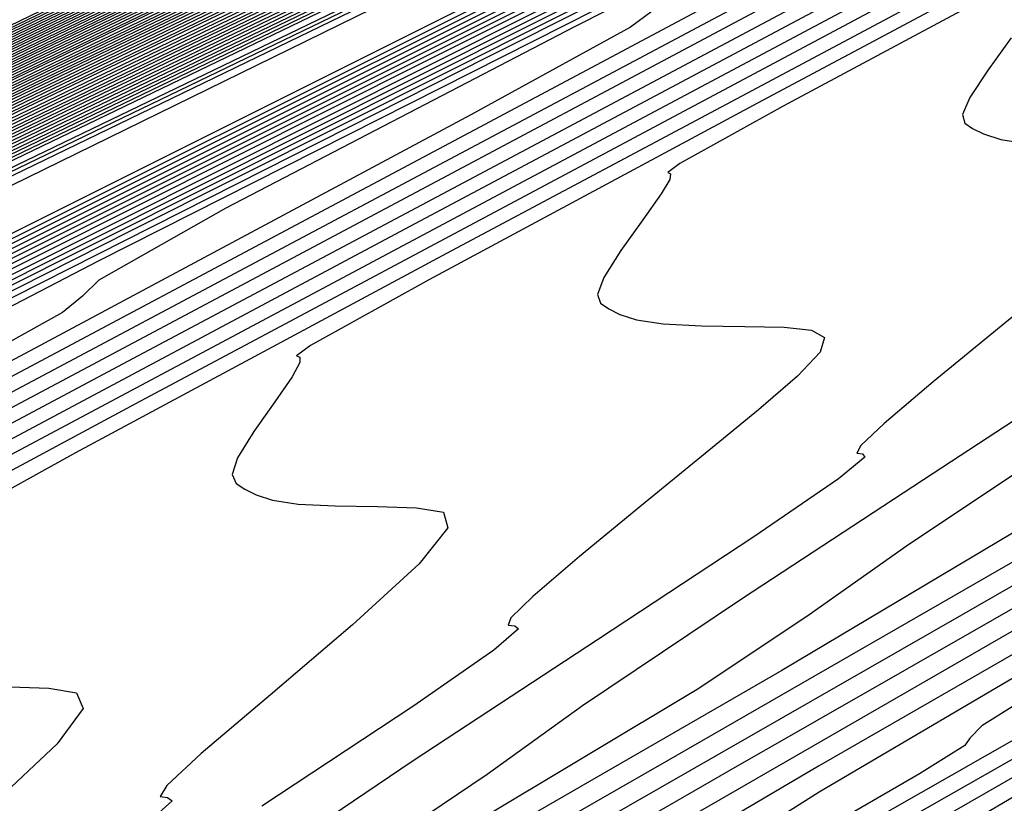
# Model space of a CAD drawing. Extents: x 3249832 to 3255657, y 13789405 to 13793316.
# Tile 133 of 256: x 3255343 to 3255349.66, y 13790163.07 to 13790168.38. Entities that reach past the tile are written whole.
import ezdxf

# ---------------------------------------------------------------- set-up
doc = ezdxf.new("R2010")
doc.units = 0
doc.header["$LTSCALE"] = 100
doc.header["$MEASUREMENT"] = 0
for name, color, linetype in [('GRATIO_CON', 10, 'CONTINUOUS'), ('GRATIO_ICON', 7, 'CONTINUOUS'), ('TARGETS_EAST', 7, 'CONTINUOUS')]:
    doc.layers.add(name, color=color, linetype=linetype)

# ---------------------------------------------------------------- blocks, each defined once
blk = doc.blocks.new('Gratio_032316_contours')
at = {"layer": 'GRATIO_CON', "color": 5, "linetype": 'Continuous', "flags": 128}
for points in [[(3255363.3626, 13790177.2744), (3255362.8508, 13790177.0238), (3255359.2644, 13790175.2916), (3255349.5288, 13790170.5964), (3255332.0737, 13790162.1815), (3255311.3462, 13790152.1899), (3255293.2974, 13790143.4894)], [(3255363.3534, 13790177.2943), (3255362.865, 13790177.0543), (3255359.4421, 13790175.4004), (3255350.1499, 13790170.9185), (3255333.493, 13790162.8881), (3255313.7321, 13790153.3624), (3255296.5669, 13790145.0881)], [(3255363.3442, 13790177.3141), (3255362.8793, 13790177.0848), (3255359.6198, 13790175.5091), (3255350.771, 13790171.2405), (3255334.8977, 13790163.5876), (3255316.0013, 13790154.4785), (3255299.4426, 13790146.4963)], [(3255363.3351, 13790177.334), (3255362.8936, 13790177.1153), (3255359.7975, 13790175.6178), (3255351.3922, 13790171.5625), (3255336.3024, 13790164.2871), (3255318.2705, 13790155.5945), (3255302.3184, 13790147.9045)], [(3255363.3168, 13790177.3737), (3255362.9221, 13790177.1764), (3255360.1529, 13790175.8353), (3255352.6344, 13790172.2066), (3255339.1118, 13790165.686), (3255322.809, 13790157.8266), (3255308.0699, 13790150.7209), (3255298.2, 13790145.9612)], [(3255363.3076, 13790177.3935), (3255362.9364, 13790177.2069), (3255360.3306, 13790175.944), (3255353.2555, 13790172.5287), (3255340.5164, 13790166.3855), (3255325.0782, 13790158.9427), (3255310.9456, 13790152.1291), (3255301.1769, 13790147.4178)], [(3255363.2985, 13790177.4128), (3255362.9507, 13790177.237), (3255360.5083, 13790176.0525), (3255353.8766, 13790172.8506), (3255341.9211, 13790167.085), (3255327.3475, 13790160.0587), (3255313.8214, 13790153.5373), (3255304.1539, 13790148.8744)], [(3255363.2899, 13790177.4293), (3255362.9654, 13790177.2653), (3255360.6862, 13790176.16), (3255354.4979, 13790173.1721), (3255343.3258, 13790167.7843), (3255329.6167, 13790161.1747), (3255316.6971, 13790154.9455), (3255307.1308, 13790150.331), (3255300.4292, 13790147.096)], [(3255363.2728, 13790177.4624), (3255362.9947, 13790177.3218), (3255361.0421, 13790176.3749), (3255355.7403, 13790173.8151), (3255346.1353, 13790169.1829), (3255334.1552, 13790163.4068), (3255322.4486, 13790157.7619), (3255313.0847, 13790153.2443), (3255305.8138, 13790149.7339), (3255299.8068, 13790146.8314)], [(3255363.2642, 13790177.4789), (3255363.0094, 13790177.3501), (3255361.22, 13790176.4823), (3255356.3615, 13790174.1365), (3255347.54, 13790169.8823), (3255336.4244, 13790164.5228), (3255325.3244, 13790159.17), (3255316.0789, 13790154.7093), (3255308.6447, 13790151.1198), (3255302.5075, 13790148.1544)], [(3255363.2556, 13790177.4954), (3255363.024, 13790177.3784), (3255361.3979, 13790176.5898), (3255356.9827, 13790174.458), (3255348.9447, 13790170.5816), (3255338.6936, 13790165.6388), (3255328.2001, 13790160.5782), (3255319.0572, 13790156.1665), (3255311.3477, 13790152.4439), (3255304.7769, 13790149.269)], [(3255363.247, 13790177.5119), (3255363.0387, 13790177.4067), (3255361.5758, 13790176.6972), (3255357.6039, 13790174.7795), (3255350.3494, 13790171.2809), (3255340.9629, 13790166.7549), (3255331.0759, 13790161.9864), (3255322.0355, 13790157.6238), (3255314.0508, 13790153.7681), (3255307.0464, 13790150.3836), (3255300.985, 13790147.4531)], [(3255363.2298, 13790177.545), (3255363.068, 13790177.4632), (3255361.9317, 13790176.9121), (3255358.8464, 13790175.4225), (3255353.1588, 13790172.6795), (3255345.5013, 13790168.9869), (3255336.8274, 13790164.8028), (3255327.9921, 13790160.5384), (3255319.457, 13790156.4164), (3255311.5852, 13790152.6127), (3255304.7086, 13790149.288)], [(3255363.2212, 13790177.5615), (3255363.0827, 13790177.4915), (3255362.1096, 13790177.0196), (3255359.4676, 13790175.744), (3255354.5636, 13790173.3789), (3255347.7706, 13790170.103), (3255339.7031, 13790166.211), (3255330.9703, 13790161.9956), (3255322.16, 13790157.7405), (3255313.8547, 13790153.7272), (3255306.5704, 13790150.2055), (3255300.5587, 13790147.2978)], [(3255363.2126, 13790177.578), (3255363.0973, 13790177.5198), (3255362.2875, 13790177.127), (3255360.0888, 13790176.0654), (3255355.9683, 13790174.0782), (3255350.0398, 13790171.219), (3255342.5789, 13790167.6192), (3255333.9486, 13790163.4529), (3255324.8631, 13790159.0647), (3255316.1241, 13790154.8418), (3255308.4322, 13790151.123), (3255302.0841, 13790148.0526)], [(3255363.204, 13790177.5946), (3255363.112, 13790177.548), (3255362.4654, 13790177.2345), (3255360.71, 13790176.3869), (3255357.373, 13790174.7775), (3255352.309, 13790172.335), (3255345.4546, 13790169.0274), (3255336.9269, 13790164.9102), (3255327.5662, 13790160.3888), (3255318.3935, 13790155.9564), (3255310.294, 13790152.0405), (3255303.6095, 13790148.8074)], [(3255363.1868, 13790177.6276), (3255363.1413, 13790177.6046), (3255362.8213, 13790177.4494), (3255361.9524, 13790177.0299), (3255360.1824, 13790176.1761), (3255356.8475, 13790174.5671), (3255351.2061, 13790171.8438), (3255342.8835, 13790167.8247), (3255332.9724, 13790163.0371), (3255322.9324, 13790158.1855), (3255314.0176, 13790153.8755), (3255306.6603, 13790150.3169), (3255301.0871, 13790147.6207)], [(3255363.1782, 13790177.6441), (3255363.1559, 13790177.6329), (3255362.9992, 13790177.5568), (3255362.5736, 13790177.3514), (3255361.5871, 13790176.8755), (3255359.1167, 13790175.6831), (3255354.0819, 13790173.252), (3255345.8618, 13790169.282), (3255335.6754, 13790164.3612), (3255325.2018, 13790159.3001), (3255315.8794, 13790154.793), (3255308.1857, 13790151.0717), (3255302.3577, 13790148.2522)], [(3255363.1697, 13790177.6606), (3255350.6237, 13790171.6008), (3255338.5563, 13790165.7713), (3255327.446, 13790160.4025), (3255317.7338, 13790155.7069), (3255309.7102, 13790151.826), (3255303.6283, 13790148.8837)], [(3255363.1622, 13790177.6756), (3255351.3249, 13790171.958), (3255339.8464, 13790166.4129), (3255329.0857, 13790161.2128), (3255319.4089, 13790156.5342), (3255311.2122, 13790152.5695), (3255304.8988, 13790149.5152)], [(3255363.1472, 13790177.7055), (3255352.7271, 13790172.6724), (3255342.4265, 13790167.6962), (3255332.3649, 13790162.8336), (3255322.7593, 13790158.1889), (3255314.2163, 13790154.0566), (3255307.4399, 13790150.7782), (3255302.9144, 13790148.5902)], [(3255363.1398, 13790177.7205), (3255353.4282, 13790173.0296), (3255343.7165, 13790168.3378), (3255334.0045, 13790163.6439), (3255324.4345, 13790159.0163), (3255315.7184, 13790154.8001), (3255308.7105, 13790151.4097), (3255304.0166, 13790149.1402)], [(3255363.1323, 13790177.7354), (3255354.1293, 13790173.3869), (3255345.0066, 13790168.9794), (3255335.6442, 13790164.4543), (3255326.1097, 13790159.8437), (3255317.2205, 13790155.5436), (3255309.9811, 13790152.0412), (3255305.1188, 13790149.6902)], [(3255363.1248, 13790177.7504), (3255354.8304, 13790173.7441), (3255346.2966, 13790169.6211), (3255337.2838, 13790165.2647), (3255327.7849, 13790160.671), (3255318.7225, 13790156.2871), (3255311.2516, 13790152.6727), (3255306.221, 13790150.2403), (3255303.2552, 13790148.8134)], [(3255363.1098, 13790177.7803), (3255356.2327, 13790174.4585), (3255348.8767, 13790170.9043), (3255340.5631, 13790166.8854), (3255331.1353, 13790162.3257), (3255321.7267, 13790157.7741), (3255313.7927, 13790153.9356), (3255308.4254, 13790151.3403), (3255305.2619, 13790149.8176)], [(3255363.1023, 13790177.7953), (3255356.9338, 13790174.8157), (3255350.1668, 13790171.546), (3255342.2027, 13790167.6958), (3255332.8105, 13790163.1531), (3255323.2287, 13790158.5176), (3255315.0633, 13790154.5671), (3255309.5276, 13790151.8904), (3255306.2652, 13790150.3197), (3255304.5271, 13790149.4986)], [(3255363.0949, 13790177.8103), (3255357.6349, 13790175.1729), (3255351.4568, 13790172.1876), (3255343.8423, 13790168.5062), (3255334.4857, 13790163.9805), (3255324.7308, 13790159.2611), (3255316.3339, 13790155.1986), (3255310.6298, 13790152.4404), (3255307.2685, 13790150.8219), (3255305.4785, 13790149.9753)], [(3255363.0874, 13790177.8253), (3255358.336, 13790175.5302), (3255352.7468, 13790172.8292), (3255345.4819, 13790169.3166), (3255336.1609, 13790164.8078), (3255326.2329, 13790160.0046), (3255317.6044, 13790155.8301), (3255311.732, 13790152.9904), (3255308.2718, 13790151.324), (3255306.43, 13790150.4521), (3255305.4986, 13790150.0381)], [(3255363.0724, 13790177.8552), (3255359.7383, 13790176.2446), (3255355.3269, 13790174.1125), (3255348.7612, 13790170.9373), (3255339.5113, 13790166.4625), (3255329.237, 13790161.4917), (3255320.1455, 13790157.0931), (3255313.9364, 13790154.0905), (3255310.2785, 13790152.3282), (3255308.3329, 13790151.4056), (3255307.3516, 13790150.9663), (3255306.9504, 13790150.8311), (3255306.8357, 13790150.8648), (3255306.709, 13790150.9242), (3255306.2521, 13790150.8346), (3255305.1418, 13790150.4136)], [(3255363.0649, 13790177.8702), (3255360.4394, 13790176.6018), (3255356.617, 13790174.7541), (3255350.4008, 13790171.7477), (3255341.1865, 13790167.2899), (3255330.7391, 13790162.2352), (3255321.4161, 13790157.7246), (3255315.0386, 13790154.6406), (3255311.2818, 13790152.8303), (3255309.2843, 13790151.8823), (3255308.2782, 13790151.4305), (3255307.8684, 13790151.2902), (3255307.7534, 13790151.3222), (3255307.6263, 13790151.3795), (3255307.1599, 13790151.2834), (3255306.0215, 13790150.8474), (3255304.0328, 13790149.9659)], [(3255363.0574, 13790177.8851), (3255361.1405, 13790176.959), (3255357.907, 13790175.3957), (3255352.0405, 13790172.558), (3255342.8617, 13790168.1173), (3255332.2411, 13790162.9787), (3255322.6867, 13790158.3561), (3255316.1408, 13790155.1906), (3255312.2851, 13790153.3324), (3255310.2358, 13790152.359), (3255309.2047, 13790151.8946), (3255308.7864, 13790151.7492), (3255308.6711, 13790151.7796), (3255308.5437, 13790151.8348), (3255308.0677, 13790151.7321), (3255306.9011, 13790151.2812), (3255304.8608, 13790150.3744)], [(3255363.05, 13790177.9001), (3255361.8416, 13790177.3162), (3255359.1971, 13790176.0374), (3255353.6801, 13790173.3684), (3255344.5369, 13790168.9446), (3255333.7432, 13790163.7222), (3255323.9572, 13790158.9876), (3255317.243, 13790155.7406), (3255313.2884, 13790153.8345), (3255311.1872, 13790152.8358), (3255310.1312, 13790152.3587), (3255309.7044, 13790152.2082), (3255309.5888, 13790152.237), (3255309.461, 13790152.2901), (3255308.9754, 13790152.1808), (3255307.7808, 13790151.715), (3255305.6888, 13790150.7829), (3255303.1621, 13790149.6128)], [(3255363.0357, 13790177.9293), (3255349.1365, 13790171.2039), (3255336.4664, 13790165.0734), (3255326.2544, 13790160.1326), (3255319.3751, 13790156.8057), (3255315.2861, 13790154.8344), (3255313.0901, 13790153.7893), (3255311.9842, 13790153.2869), (3255311.5403, 13790153.1263), (3255311.4242, 13790153.1519), (3255311.2957, 13790153.2007), (3255310.791, 13790153.0783), (3255309.5402, 13790152.5826), (3255307.3448, 13790151.5999), (3255304.6912, 13790150.3694)], [(3255363.0293, 13790177.9433), (3255349.5014, 13790171.3974), (3255337.1523, 13790165.4221), (3255327.1608, 13790160.5879), (3255320.3695, 13790157.3036), (3255316.2759, 13790155.33), (3255314.0416, 13790154.266), (3255312.9108, 13790153.751), (3255312.4583, 13790153.5853), (3255312.3419, 13790153.6093), (3255312.2131, 13790153.656), (3255311.6988, 13790153.527), (3255310.4199, 13790153.0164), (3255308.1727, 13790152.0084), (3255305.4558, 13790150.7477)], [(3255363.0228, 13790177.9572), (3255349.8663, 13790171.5909), (3255337.8383, 13790165.7708), (3255328.0673, 13790161.0433), (3255321.3638, 13790157.8014), (3255317.2657, 13790155.8255), (3255314.9931, 13790154.7428), (3255313.8373, 13790154.2151), (3255313.3763, 13790154.0443), (3255313.2596, 13790154.0668), (3255313.1304, 13790154.1113), (3255312.6066, 13790153.9757), (3255311.2996, 13790153.4502), (3255309.0007, 13790152.4169), (3255306.2204, 13790151.126), (3255303.6487, 13790149.9195)], [(3255363.0164, 13790177.9712), (3255362.7761, 13790177.8544), (3255361.0953, 13790177.0408), (3255356.5335, 13790174.8332), (3255348.3101, 13790170.854), (3255338.2839, 13790166.0028), (3255328.9737, 13790161.4984), (3255322.3581, 13790158.2992), (3255318.2556, 13790156.3211), (3255315.9445, 13790155.2195), (3255314.7638, 13790154.6793), (3255314.2943, 13790154.5033), (3255314.1773, 13790154.5242), (3255314.0478, 13790154.5666), (3255313.5144, 13790154.4244), (3255312.1793, 13790153.884), (3255309.8287, 13790152.8254), (3255306.9849, 13790151.5042), (3255304.3543, 13790150.27)], [(3255363.0035, 13790177.999), (3255362.7772, 13790177.8888), (3255361.1947, 13790177.1225), (3255356.9001, 13790175.044), (3255349.1521, 13790171.2948), (3255339.6697, 13790166.7067), (3255330.7865, 13790162.409), (3255324.3467, 13790159.2949), (3255320.2352, 13790157.3123), (3255317.8474, 13790156.173), (3255316.6168, 13790155.6075), (3255316.1303, 13790155.4214), (3255316.0128, 13790155.439), (3255315.8825, 13790155.4772), (3255315.33, 13790155.3219), (3255313.9387, 13790154.7516), (3255311.4847, 13790153.6424), (3255308.5141, 13790152.2608), (3255305.7656, 13790150.9711), (3255303.816, 13790150.0634)], [(3255362.9971, 13790178.013), (3255362.7777, 13790177.906), (3255361.2444, 13790177.1634), (3255357.0834, 13790175.1495), (3255349.5732, 13790171.5153), (3255340.3626, 13790167.0587), (3255331.693, 13790162.8643), (3255325.341, 13790159.7927), (3255321.2251, 13790157.8079), (3255318.7989, 13790156.6497), (3255317.5434, 13790156.0716), (3255317.0482, 13790155.8804), (3255316.9305, 13790155.8965), (3255316.7999, 13790155.9325), (3255316.2378, 13790155.7706), (3255314.8184, 13790155.1854), (3255312.3127, 13790154.0509), (3255309.2787, 13790152.6391), (3255306.4712, 13790151.3216), (3255304.4798, 13790150.3944)], [(3255362.9906, 13790178.0269), (3255362.7782, 13790177.9232), (3255361.2941, 13790177.2043), (3255357.2667, 13790175.2549), (3255349.9942, 13790171.7357), (3255341.0555, 13790167.4106), (3255332.5994, 13790163.3196), (3255326.3353, 13790160.2905), (3255322.2149, 13790158.3035), (3255319.7503, 13790157.1265), (3255318.4699, 13790156.5357), (3255317.9662, 13790156.3394), (3255317.8482, 13790156.3539), (3255317.7172, 13790156.3878), (3255317.1455, 13790156.2193), (3255315.698, 13790155.6192), (3255313.1406, 13790154.4594), (3255310.0433, 13790153.0174), (3255307.1769, 13790151.6721), (3255305.1437, 13790150.7253)], [(3255362.9842, 13790178.0409), (3255362.7788, 13790177.9404), (3255361.3439, 13790177.2452), (3255357.45, 13790175.3604), (3255350.4152, 13790171.9561), (3255341.7484, 13790167.7626), (3255333.5058, 13790163.7749), (3255327.3296, 13790160.7884), (3255323.2047, 13790158.799), (3255320.7018, 13790157.6032), (3255319.3964, 13790156.9998), (3255318.8842, 13790156.7984), (3255318.7659, 13790156.8113), (3255318.6346, 13790156.8431), (3255318.0533, 13790156.668), (3255316.5777, 13790156.053), (3255313.9686, 13790154.8679), (3255310.8078, 13790153.3957), (3255307.8825, 13790152.0227), (3255305.8076, 13790151.0562), (3255304.5095, 13790150.4882)]]:
    blk.add_lwpolyline(points, dxfattribs=at)
at = {"layer": 'GRATIO_CON', "color": 1, "linetype": 'Continuous', "flags": 128}
for points in [[(3255363.3809, 13790177.2347), (3255362.8417, 13790176.9722), (3255359.0647, 13790175.1492), (3255348.812, 13790170.2056), (3255330.451, 13790161.3481), (3255308.7688, 13790150.8518), (3255290.1579, 13790141.759), (3255279.4333, 13790136.3706), (3255275.1019, 13790134.0226), (3255274.0936, 13790133.3098), (3255273.835, 13790133.05), (3255273.7395, 13790132.9539), (3255273.7177, 13790132.9553), (3255273.6967, 13790132.9953), (3255273.6714, 13790133.0437), (3255273.6534, 13790133.0777), (3255273.6351, 13790133.0727), (3255273.5327, 13790132.9977), (3255273.2428, 13790132.8201), (3255272.6983, 13790132.5174), (3255271.9753, 13790132.1075), (3255271.1855, 13790131.6184)], [(3255363.39, 13790177.2149), (3255362.9771, 13790177.0138), (3255360.0847, 13790175.6178), (3255352.2331, 13790171.832), (3255338.1695, 13790165.0464), (3255321.5473, 13790156.9914), (3255307.2465, 13790149.9823), (3255298.9474, 13790145.7734)], [(3255363.3992, 13790177.1951), (3255363.1126, 13790177.0555), (3255361.1046, 13790176.0864), (3255355.6542, 13790173.4583), (3255345.8914, 13790168.7478), (3255334.3524, 13790163.1561), (3255324.425, 13790158.2905), (3255318.6638, 13790155.3687), (3255316.2922, 13790154.0503), (3255315.7007, 13790153.6055), (3255315.3284, 13790153.314), (3255313.8097, 13790152.4936), (3255309.8273, 13790150.4717), (3255302.7047, 13790146.8918)], [(3255363.4084, 13790177.1752), (3255363.248, 13790177.0971), (3255362.1246, 13790176.5549), (3255359.0752, 13790175.0846), (3255353.6132, 13790172.4492), (3255347.1575, 13790169.3208), (3255341.6034, 13790166.5986), (3255338.3802, 13790164.964), (3255337.0533, 13790164.2264), (3255336.7224, 13790163.9775), (3255336.3153, 13790163.7151), (3255334.0738, 13790162.5607), (3255328.0678, 13790159.542), (3255317.3231, 13790154.1595), (3255304.6868, 13790147.8052)], [(3255363.4285, 13790177.1337), (3255362.9949, 13790176.9158), (3255359.9572, 13790175.3969), (3255351.7115, 13790171.2763), (3255336.9569, 13790163.8992), (3255319.6051, 13790155.1958), (3255304.871, 13790147.7424)], [(3255363.4401, 13790177.1113), (3255363.0308, 13790176.9038), (3255360.16, 13790175.4668), (3255352.3665, 13790171.571), (3255338.4206, 13790164.5976), (3255322.0196, 13790156.3708), (3255308.0928, 13790149.3258), (3255300.336, 13790145.2939)], [(3255363.4518, 13790177.0889), (3255363.0667, 13790176.8918), (3255360.3629, 13790175.5367), (3255353.0215, 13790171.8657), (3255339.8842, 13790165.2959), (3255324.4341, 13790157.5459), (3255311.3147, 13790150.9093), (3255304.0075, 13790147.1111)], [(3255363.4634, 13790177.0665), (3255363.1026, 13790176.8798), (3255360.5657, 13790175.6066), (3255353.6765, 13790172.1604), (3255341.3479, 13790165.9943), (3255326.8486, 13790158.7209), (3255314.5366, 13790152.4927), (3255307.679, 13790148.9283), (3255305.1815, 13790147.5119)], [(3255363.4867, 13790177.0218), (3255363.1745, 13790176.8559), (3255360.9714, 13790175.7464), (3255354.9865, 13790172.7497), (3255344.2752, 13790167.391), (3255331.6776, 13790161.071), (3255320.9803, 13790155.6595), (3255315.0221, 13790152.5626), (3255312.8522, 13790151.332), (3255312.572, 13790151.0561), (3255312.5182, 13790150.93), (3255311.9674, 13790150.5768), (3255310.431, 13790149.7263), (3255307.6665, 13790148.2386), (3255304.4156, 13790146.4956)], [(3255363.4983, 13790176.9994), (3255363.2104, 13790176.8439), (3255361.1742, 13790175.8163), (3255355.6415, 13790173.0444), (3255345.7388, 13790168.0893), (3255334.0921, 13790162.2461), (3255324.2022, 13790157.243), (3255318.6937, 13790154.3798), (3255316.6875, 13790153.2421), (3255316.4285, 13790152.987), (3255316.3644, 13790152.8628), (3255315.7546, 13790152.4828), (3255314.0612, 13790151.5513), (3255311.017, 13790149.9164), (3255307.437, 13790147.9993), (3255304.4071, 13790146.3648)], [(3255363.51, 13790176.977), (3255363.2463, 13790176.832), (3255361.377, 13790175.8862), (3255356.2965, 13790173.3391), (3255347.2025, 13790168.7877), (3255336.5067, 13790163.4212), (3255327.424, 13790158.8264), (3255322.3652, 13790156.1969), (3255320.5228, 13790155.1521), (3255320.2849, 13790154.9178), (3255320.2105, 13790154.7955), (3255319.5417, 13790154.3887), (3255317.6913, 13790153.3764), (3255314.3674, 13790151.5941), (3255310.4585, 13790149.5029), (3255307.1485, 13790147.7206), (3255305.3254, 13790146.7109)], [(3255363.5216, 13790176.9546), (3255363.2822, 13790176.82), (3255361.5799, 13790175.9561), (3255356.9515, 13790173.6337), (3255348.6661, 13790169.4861), (3255338.9212, 13790164.5962), (3255330.6459, 13790160.4098), (3255326.0367, 13790158.0141), (3255324.3581, 13790157.0621), (3255324.1414, 13790156.8487), (3255324.0567, 13790156.7283), (3255323.3289, 13790156.2947), (3255321.3215, 13790155.2015), (3255317.7178, 13790153.2718), (3255313.48, 13790151.0066)], [(3255363.5449, 13790176.9098), (3255363.3541, 13790176.7961), (3255361.9855, 13790176.0959), (3255358.2615, 13790174.2231), (3255351.5934, 13790170.8828), (3255343.7502, 13790166.9463), (3255337.0896, 13790163.5767), (3255333.3798, 13790161.6484), (3255332.0287, 13790160.8822), (3255331.8543, 13790160.7104), (3255331.749, 13790160.5937), (3255330.9032, 13790160.1066), (3255328.5819, 13790158.8516), (3255324.4187, 13790156.6272), (3255319.523, 13790154.014), (3255315.3727, 13790151.7881), (3255313.0768, 13790150.5322)], [(3255363.5586, 13790176.8814), (3255363.3914, 13790176.78), (3255362.1891, 13790176.1635), (3255358.9168, 13790174.5168), (3255353.0572, 13790171.5808), (3255346.1647, 13790168.1213), (3255340.3115, 13790165.1601), (3255337.0513, 13790163.4656), (3255335.864, 13790162.7922), (3255335.7107, 13790162.6413), (3255335.5951, 13790162.5265), (3255334.6904, 13790162.0125), (3255332.212, 13790160.6767), (3255327.7692, 13790158.3049), (3255322.5444, 13790155.5176), (3255318.1141, 13790153.1439), (3255315.6605, 13790151.8059), (3255314.7912, 13790151.2988)], [(3255363.574, 13790176.8481), (3255363.4298, 13790176.7607), (3255362.3934, 13790176.2292), (3255359.5724, 13790174.8096), (3255354.521, 13790172.2786), (3255348.5792, 13790169.2963), (3255343.5334, 13790166.7436), (3255340.7229, 13790165.2827), (3255339.6993, 13790164.7023), (3255339.5672, 13790164.5721), (3255339.4413, 13790164.4592), (3255338.4775, 13790163.9185), (3255335.8422, 13790162.5017), (3255331.1196, 13790159.9826), (3255325.5659, 13790157.0213)], [(3255363.5893, 13790176.8148), (3255363.4683, 13790176.7414), (3255362.5977, 13790176.2949), (3255360.228, 13790175.1025), (3255355.9849, 13790172.9765), (3255350.9937, 13790170.4713), (3255346.7552, 13790168.327), (3255344.3944, 13790167.0999), (3255343.5346, 13790166.6123), (3255343.4236, 13790166.503), (3255343.2874, 13790166.392), (3255342.2647, 13790165.8244), (3255339.4724, 13790164.3268), (3255334.47, 13790161.6603), (3255328.5874, 13790158.525), (3255323.5969, 13790155.8555)], [(3255363.6201, 13790176.7482), (3255363.5451, 13790176.7028), (3255363.0062, 13790176.4264), (3255361.5393, 13790175.6882), (3255358.9125, 13790174.3721), (3255355.8228, 13790172.8213), (3255353.1989, 13790171.4939), (3255351.7375, 13790170.7342), (3255351.2052, 13790170.4324), (3255351.1365, 13790170.3647), (3255350.9797, 13790170.2574), (3255349.839, 13790169.6363), (3255346.7328, 13790167.9769), (3255341.1709, 13790165.0158), (3255334.6304, 13790161.5324), (3255329.0797, 13790158.5672), (3255325.9956, 13790156.9009)], [(3255363.6354, 13790176.7149), (3255363.5835, 13790176.6834), (3255363.2104, 13790176.4921), (3255362.1949, 13790175.9811), (3255360.3764, 13790175.0699), (3255358.2373, 13790173.9963), (3255356.4208, 13790173.0773), (3255355.409, 13790172.5514), (3255355.0406, 13790172.3424), (3255354.993, 13790172.2956), (3255354.8258, 13790172.1902), (3255353.6262, 13790171.5423), (3255350.3629, 13790169.802), (3255344.5213, 13790166.6935), (3255337.6518, 13790163.036), (3255331.8211, 13790159.923), (3255328.5794, 13790158.1747), (3255327.4109, 13790157.52)], [(3255363.6508, 13790176.6816), (3255363.622, 13790176.6641), (3255363.4147, 13790176.5578), (3255362.8505, 13790176.2739), (3255361.8402, 13790175.7677), (3255360.6518, 13790175.1713), (3255359.6427, 13790174.6607), (3255359.0806, 13790174.3685), (3255358.8759, 13790174.2525), (3255358.8494, 13790174.2264), (3255358.672, 13790174.1229), (3255357.4133, 13790173.4482), (3255353.9931, 13790171.6271), (3255347.8718, 13790168.3712), (3255340.6733, 13790164.5397)], [(3255363.6662, 13790176.6483), (3255363.6604, 13790176.6448), (3255363.6189, 13790176.6236), (3255363.5061, 13790176.5668), (3255363.304, 13790176.4655), (3255363.0664, 13790176.3461), (3255362.8647, 13790176.2438), (3255362.5642, 13790176.0848), (3255361.2055, 13790175.3606), (3255357.6229, 13790173.4537), (3255351.2221, 13790170.0494), (3255343.6948, 13790166.0435), (3255337.3039, 13790162.6346)], [(3255363.71, 13790176.5631), (3255363.5564, 13790176.4548), (3255362.4204, 13790175.8274), (3255359.3197, 13790174.1617), (3255353.7633, 13790171.1982), (3255347.2263, 13790167.7165), (3255341.6752, 13790164.7555)], [(3255363.7328, 13790176.5192), (3255363.6002, 13790176.4068), (3255362.5765, 13790175.8255), (3255359.7705, 13790174.3064), (3255354.7367, 13790171.6153), (3255348.8127, 13790168.4577), (3255343.7815, 13790165.7737), (3255340.9808, 13790164.2684)], [(3255363.7557, 13790176.4752), (3255363.6441, 13790176.3588), (3255362.7326, 13790175.8237), (3255360.2212, 13790174.4511), (3255355.7101, 13790172.0325), (3255350.399, 13790169.1989), (3255345.8877, 13790166.7919), (3255343.3763, 13790165.4421), (3255342.4664, 13790164.9385)], [(3255342.9333, 13790163.858), (3255343.1946, 13790163.8485), (3255343.3833, 13790163.8164), (3255343.4275, 13790163.7103), (3255343.2513, 13790163.471), (3255342.8234, 13790163.0712)], [(3255351.9854, 13790169.9402), (3255347.994, 13790167.8101), (3255345.7719, 13790166.6158), (3255344.9668, 13790166.1703), (3255344.8724, 13790166.1005), (3255344.8955, 13790166.0907), (3255344.895, 13790166.0533), (3255344.8428, 13790165.958), (3255344.7248, 13790165.7887), (3255344.5829, 13790165.587), (3255344.4732, 13790165.409), (3255344.4377, 13790165.2965), (3255344.4634, 13790165.2352), (3255344.5231, 13790165.1966), (3255344.5991, 13790165.1583), (3255344.7101, 13790165.1221), (3255344.8841, 13790165.0955), (3255345.1348, 13790165.0833), (3255345.4202, 13790165.0784), (3255345.6839, 13790165.0705), (3255345.8667, 13790165.0408), (3255345.8975, 13790164.9351), (3255345.7023, 13790164.6906), (3255345.2517, 13790164.2784), (3255344.6952, 13790163.804), (3255344.2274, 13790163.4068), (3255343.9945, 13790163.1905), (3255343.9496, 13790163.1159), (3255343.9979, 13790163.1083), (3255344.0295, 13790163.0867), (3255343.8753, 13790162.9468)], [(3255349.7111, 13790168.2516), (3255349.5554, 13790168.0368), (3255349.4313, 13790167.8492), (3255349.3819, 13790167.7344), (3255349.3959, 13790167.6753), (3255349.4484, 13790167.6396), (3255349.5234, 13790167.6018), (3255349.6399, 13790167.5641), (3255349.8258, 13790167.5358)], [(3255350.0631, 13790166.6436), (3255349.6178, 13790166.2807), (3255349.1825, 13790165.9224), (3255348.8517, 13790165.6419), (3255348.6929, 13790165.4917), (3255348.6663, 13790165.4403), (3255348.705, 13790165.4353), (3255348.721, 13790165.413), (3255348.5408, 13790165.2654), (3255347.9694, 13790164.8732), (3255346.9104, 13790164.1771), (3255345.661, 13790163.3564), (3255344.617, 13790162.6502)], [(3255350.2785, 13790166.021), (3255349.1826, 13790165.3032), (3255347.8907, 13790164.4572), (3255346.809, 13790163.7303), (3255346.1623, 13790163.265), (3255345.4509, 13790162.783)], [(3255350.1204, 13790165.558), (3255349.001, 13790164.8104), (3255348.327, 13790164.3338), (3255347.585, 13790163.8406), (3255346.0759, 13790162.9346)], [(3255349.7192, 13790164.8982), (3255348.1581, 13790163.9683), (3255345.3775, 13790162.3642)], [(3255362.9537, 13790173.302), (3255362.6212, 13790173.0306), (3255362.1844, 13790172.6754), (3255361.666, 13790172.2534), (3255361.1542, 13790171.8357), (3255360.7539, 13790171.5066), (3255360.5402, 13790171.3267), (3255360.4706, 13790171.2616), (3255360.4729, 13790171.253), (3255360.4497, 13790171.2288), (3255360.2044, 13790171.062), (3255359.5151, 13790170.6119), (3255358.2715, 13790169.8078), (3255356.8096, 13790168.8603), (3255355.577, 13790168.0506), (3255354.8209, 13790167.5401), (3255353.9874, 13790167.0134), (3255352.3224, 13790166.0357), (3255349.3735, 13790164.3425), (3255345.8965, 13790162.3507)], [(3255364.911, 13790174.1279), (3255364.2221, 13790173.5671), (3255363.612, 13790173.0699), (3255363.1595, 13790172.7), (3255362.9172, 13790172.4998), (3255362.8325, 13790172.4266), (3255362.8264, 13790172.4165), (3255362.7955, 13790172.3919), (3255362.5372, 13790172.2214), (3255361.8242, 13790171.7596), (3255360.5437, 13790170.9339), (3255359.0393, 13790169.9611), (3255357.769, 13790169.1306), (3255356.9855, 13790168.6089), (3255356.1216, 13790168.071), (3255354.4045, 13790167.0694), (3255351.3715, 13790165.3317), (3255347.7977, 13790163.2867), (3255344.768, 13790161.539), (3255343.0949, 13790160.5422), (3255342.5019, 13790160.1485)], [(3255365.18, 13790173.58), (3255363.1261, 13790172.2593), (3255361.3078, 13790171.0869), (3255359.961, 13790170.2107), (3255359.1502, 13790169.6777), (3255358.2557, 13790169.1286), (3255356.4867, 13790168.1031), (3255353.3695, 13790166.3208), (3255349.6989, 13790164.2228), (3255346.587, 13790162.4303), (3255344.8665, 13790161.41), (3255344.2543, 13790161.0096), (3255344.188, 13790160.9219), (3255344.1593, 13790160.8683), (3255343.8752, 13790160.6827), (3255343.0968, 13790160.2277), (3255341.7068, 13790159.4332)], [(3255365.3475, 13790173.2451), (3255365.3465, 13790173.2461), (3255365.3441, 13790173.25), (3255365.3387, 13790173.2596), (3255365.3036, 13790173.2596), (3255365.1103, 13790173.1617), (3255364.605, 13790172.8591), (3255363.7118, 13790172.2971), (3255362.667, 13790171.6276), (3255361.7848, 13790171.0541), (3255361.2057, 13790170.6763), (3255360.3762, 13790170.1775), (3255358.5689, 13790169.1368), (3255355.3675, 13790167.31), (3255351.6002, 13790165.1588), (3255348.4059, 13790163.3216), (3255346.6381, 13790162.2778), (3255346.0067, 13790161.8707), (3255345.936, 13790161.7845), (3255345.9052, 13790161.7327), (3255345.6136, 13790161.5449), (3255344.8154, 13790161.0798), (3255343.3897, 13790160.2659), (3255341.7155, 13790159.31)], [(3255365.5532, 13790172.8148), (3255365.5517, 13790172.8152), (3255365.545, 13790172.8121), (3255365.5278, 13790172.8019), (3255365.4975, 13790172.783), (3255365.4622, 13790172.7604), (3255365.4323, 13790172.741), (3255365.3168, 13790172.6737), (3255364.6172, 13790172.2752), (3255362.7332, 13790171.2042), (3255359.3635, 13790169.2883), (3255355.4026, 13790167.0308), (3255352.0439, 13790165.1043), (3255350.1812, 13790164.0135), (3255349.5115, 13790163.5929), (3255349.4319, 13790163.5097), (3255349.3971, 13790163.4615), (3255349.0904, 13790163.2692), (3255348.2525, 13790162.7841), (3255346.7553, 13790161.9311), (3255344.9967, 13790160.9287), (3255343.5057, 13790160.0688), (3255342.6492, 13790159.5539)], [(3255365.637, 13790172.6514), (3255365.5393, 13790172.6147), (3255364.9054, 13790172.2712), (3255363.1988, 13790171.3139), (3255360.1521, 13790169.5886), (3255356.5734, 13790167.5516), (3255353.5395, 13790165.8119), (3255351.857, 13790164.8268), (3255351.2519, 13790164.4472), (3255351.1799, 13790164.3722), (3255351.143, 13790164.3259), (3255350.8289, 13790164.1314), (3255349.9711, 13790163.6363), (3255348.4382, 13790162.7637), (3255346.6372, 13790161.7381), (3255345.11, 13790160.8589), (3255344.2322, 13790160.3338), (3255343.7145, 13790160.0027), (3255343.1016, 13790159.6133), (3255342.0764, 13790158.9871)], [(3255365.7134, 13790172.5031), (3255365.6196, 13790172.4839), (3255365.0532, 13790172.1923), (3255363.5416, 13790171.3559), (3255360.8494, 13790169.8376), (3255357.6892, 13790168.0412), (3255355.0109, 13790166.5057), (3255353.5256, 13790165.6361), (3255352.9914, 13790165.301), (3255352.9278, 13790165.2348), (3255352.889, 13790165.1904), (3255352.5673, 13790164.9935), (3255351.6897, 13790164.4884), (3255350.121, 13790163.5964), (3255348.2778, 13790162.5474), (3255346.7144, 13790161.6489), (3255345.8152, 13790161.1137), (3255345.2845, 13790160.7774), (3255344.6564, 13790160.3811), (3255343.6067, 13790159.7414), (3255342.3765, 13790158.9769)], [(3255365.7695, 13790172.391), (3255365.6861, 13790172.3775), (3255365.1932, 13790172.1273), (3255363.881, 13790171.4041), (3255361.5457, 13790170.0885), (3255358.8049, 13790168.531), (3255356.4822, 13790167.1995), (3255355.1942, 13790166.4454), (3255354.7309, 13790166.1548), (3255354.6758, 13790166.0974), (3255354.6349, 13790166.0548), (3255354.3057, 13790165.8557), (3255353.4082, 13790165.3406), (3255351.8038, 13790164.429), (3255349.9184, 13790163.3568), (3255348.3188, 13790162.439), (3255347.3982, 13790161.8937), (3255346.8544, 13790161.5521), (3255346.2112, 13790161.1489), (3255345.137, 13790160.4958), (3255343.8785, 13790159.7141), (3255342.8268, 13790159.0027)]]:
    blk.add_lwpolyline(points, dxfattribs=at)
at = {"layer": 'GRATIO_ICON', "color": 7, "linetype": 'Continuous', "flags": 128}
for points in [[(3255363.3259, 13790177.3538), (3255362.9079, 13790177.1458), (3255359.9752, 13790175.7265), (3255352.0133, 13790171.8846), (3255337.7071, 13790164.9865), (3255320.5398, 13790156.7106), (3255305.1941, 13790149.3127)], [(3255363.2814, 13790177.4459), (3255362.9801, 13790177.2936), (3255360.8642, 13790176.2674), (3255355.1191, 13790173.4936), (3255344.7306, 13790168.4836), (3255331.8859, 13790162.2908), (3255319.5729, 13790156.3537), (3255310.1077, 13790151.7876), (3255303.1215, 13790148.4149)], [(3255363.2384, 13790177.5285), (3255363.0533, 13790177.4349), (3255361.7538, 13790176.8047), (3255358.2251, 13790175.101), (3255351.7541, 13790171.9802), (3255343.2321, 13790167.8709), (3255333.9516, 13790163.3946), (3255325.0138, 13790159.0811), (3255316.7539, 13790155.0922), (3255309.3158, 13790151.4981), (3255302.8468, 13790148.3706)], [(3255363.1954, 13790177.6111), (3255363.1266, 13790177.5763), (3255362.6434, 13790177.3419), (3255361.3312, 13790176.7084), (3255358.7777, 13790175.4768), (3255354.5783, 13790173.451), (3255348.3304, 13790170.4356), (3255339.9052, 13790166.3674), (3255330.2693, 13790161.713), (3255320.6629, 13790157.0709), (3255312.1558, 13790152.958), (3255305.1349, 13790149.5622)], [(3255363.1547, 13790177.6905), (3255352.026, 13790172.3152), (3255341.1364, 13790167.0545), (3255330.7253, 13790162.0232), (3255321.0841, 13790157.3616), (3255312.7143, 13790153.3131), (3255306.1694, 13790150.1467), (3255301.8122, 13790148.0401)], [(3255363.1173, 13790177.7654), (3255355.5316, 13790174.1013), (3255347.5867, 13790170.2627), (3255338.9234, 13790166.0751), (3255329.4601, 13790161.4984), (3255320.2246, 13790157.0306), (3255312.5222, 13790153.3042), (3255307.3232, 13790150.7903), (3255304.2585, 13790149.3155)], [(3255363.0799, 13790177.8402), (3255359.0372, 13790175.8874), (3255354.0369, 13790173.4708), (3255347.1216, 13790170.1269), (3255337.8361, 13790165.6352), (3255327.7349, 13790160.7481), (3255318.875, 13790156.4616), (3255312.8342, 13790153.5405), (3255309.2752, 13790151.8261), (3255307.3814, 13790150.9288), (3255306.4251, 13790150.5022), (3255306.0324, 13790150.3721), (3255305.9179, 13790150.4073), (3255305.7916, 13790150.4689), (3255305.3443, 13790150.3859)], [(3255363.0425, 13790177.9151), (3255348.7719, 13790171.0102), (3255335.7806, 13790164.7245), (3255325.348, 13790159.6771), (3255318.3808, 13790156.3079), (3255314.2962, 13790154.3388), (3255312.1387, 13790153.3125), (3255311.0577, 13790152.8228), (3255310.6223, 13790152.6672), (3255310.5065, 13790152.6945), (3255310.3784, 13790152.7454), (3255309.8832, 13790152.6295), (3255308.6605, 13790152.1488), (3255306.5168, 13790151.1914), (3255303.9266, 13790149.9911)], [(3255363.01, 13790177.9851), (3255362.7766, 13790177.8716), (3255361.145, 13790177.0817), (3255356.7168, 13790174.9386), (3255348.7311, 13790171.0744), (3255338.9768, 13790166.3547), (3255329.8801, 13790161.9537), (3255323.3524, 13790158.7971), (3255319.2454, 13790156.8167), (3255316.896, 13790155.6962), (3255315.6903, 13790155.1434), (3255315.2123, 13790154.9624), (3255315.0951, 13790154.9816), (3255314.9652, 13790155.0219), (3255314.4222, 13790154.8731), (3255313.059, 13790154.3178), (3255310.6567, 13790153.2339), (3255307.7495, 13790151.8825), (3255305.06, 13790150.6206)], [(3255363.4175, 13790177.1554), (3255361.608, 13790176.2825), (3255359.9967, 13790175.5022), (3255358.7818, 13790174.9069), (3255358.0966, 13790174.5593), (3255357.8145, 13790174.4025), (3255357.7441, 13790174.3496), (3255357.3022, 13790174.1162), (3255354.3378, 13790172.6278), (3255346.3084, 13790168.6122), (3255331.9415, 13790161.4271), (3255315.0456, 13790152.9491), (3255300.6997, 13790145.6846)], [(3255363.475, 13790177.0441), (3255363.1385, 13790176.8679), (3255360.7685, 13790175.6765), (3255354.3315, 13790172.455), (3255342.8115, 13790166.6926), (3255329.2631, 13790159.896), (3255317.7584, 13790154.0761), (3255311.3506, 13790150.7454), (3255309.0169, 13790149.422), (3255308.7156, 13790149.1252), (3255308.6721, 13790148.9973), (3255308.1802, 13790148.6709), (3255306.8008, 13790147.9012), (3255304.3161, 13790146.5609)], [(3255363.5332, 13790176.9322), (3255363.3182, 13790176.808), (3255361.7827, 13790176.026), (3255357.6065, 13790173.9284), (3255350.1298, 13790170.1844), (3255341.3357, 13790165.7713), (3255333.8678, 13790161.9933), (3255329.7083, 13790159.8312), (3255328.1934, 13790158.9722), (3255327.9978, 13790158.7795), (3255327.9028, 13790158.661), (3255327.116, 13790158.2006), (3255324.9517, 13790157.0265), (3255321.0683, 13790154.9495), (3255316.5015, 13790152.5103), (3255312.6313, 13790150.4323)], [(3255363.6047, 13790176.7815), (3255363.5067, 13790176.7221), (3255362.8019, 13790176.3607), (3255360.8836, 13790175.3953), (3255357.4487, 13790173.6743), (3255353.4083, 13790171.6463), (3255349.9771, 13790169.9104), (3255348.066, 13790168.9171), (3255347.3699, 13790168.5223), (3255347.2801, 13790168.4338), (3255347.1335, 13790168.3247), (3255346.0518, 13790167.7304), (3255343.1026, 13790166.1519), (3255337.8205, 13790163.338), (3255331.6089, 13790160.0287), (3255326.3383, 13790157.2114)], [(3255363.6871, 13790176.607), (3255363.5125, 13790176.5028), (3255362.2643, 13790175.8292), (3255358.8689, 13790174.017), (3255352.7899, 13790170.7811), (3255345.6399, 13790166.9752), (3255339.569, 13790163.7372)], [(3255350.1002, 13790168.8283), (3255348.1675, 13790167.7895), (3255347.4672, 13790167.402), (3255347.3851, 13790167.3413), (3255347.4045, 13790167.332), (3255347.3996, 13790167.2937), (3255347.3422, 13790167.1953), (3255347.2179, 13790167.0201), (3255347.0691, 13790166.8119), (3255346.9522, 13790166.6291), (3255346.9098, 13790166.5154), (3255346.9296, 13790166.4553), (3255346.9858, 13790166.4181), (3255347.0613, 13790166.3801), (3255347.175, 13790166.3431), (3255347.3549, 13790166.3157), (3255347.6142, 13790166.3032), (3255347.907, 13790166.2988), (3255348.1731, 13790166.2925), (3255348.3599, 13790166.2731), (3255348.4458, 13790166.2234), (3255348.4171, 13790166.1251), (3255348.2652, 13790165.9627), (3255348.0006, 13790165.7334), (3255347.6388, 13790165.4372), (3255347.2082, 13790165.0862), (3255346.7882, 13790164.7397), (3255346.4713, 13790164.4689), (3255346.3235, 13790164.3247), (3255346.3054, 13790164.2761), (3255346.3514, 13790164.2718), (3255346.3753, 13790164.2499), (3255346.2081, 13790164.1061), (3255345.6602, 13790163.7255), (3255344.6381, 13790163.0509)], [(3255350.2402, 13790165.002), (3255347.3755, 13790163.3534), (3255343.9953, 13790161.4147)], [(3255365.4556, 13790173.0262), (3255365.4533, 13790173.028), (3255365.4505, 13790173.0311), (3255365.4465, 13790173.0369), (3255365.4277, 13790173.0374), (3255365.3276, 13790172.9869), (3255365.0663, 13790172.8306), (3255364.6047, 13790172.5401), (3255364.0646, 13790172.194), (3255363.6086, 13790171.8975), (3255363.2613, 13790171.675), (3255362.4967, 13790171.2263), (3255360.651, 13790170.1705), (3255357.3655, 13790168.2991), (3255353.5014, 13790166.0948), (3255350.2249, 13790164.213), (3255348.4097, 13790163.1456), (3255347.7591, 13790162.7318)], [(3255365.8255, 13790172.279), (3255365.7526, 13790172.271), (3255365.3332, 13790172.0623), (3255364.2205, 13790171.4522), (3255362.2419, 13790170.3393), (3255359.9206, 13790169.0209), (3255357.9535, 13790167.8933), (3255356.8628, 13790167.2547), (3255356.4704, 13790167.0086), (3255356.4238, 13790166.96), (3255356.3809, 13790166.9192), (3255356.0441, 13790166.7178), (3255355.1268, 13790166.1927), (3255353.4867, 13790165.2616), (3255351.5589, 13790164.1662), (3255349.9232, 13790163.229), (3255348.9812, 13790162.6736)]]:
    blk.add_lwpolyline(points, dxfattribs=at)

msp = doc.modelspace()

# ---------------------------------------------------------------- block references
at = {"layer": 'TARGETS_EAST'}
msp.add_blockref('Gratio_032316_contours', (0, 0), dxfattribs=at)

doc.saveas('drawing.dxf')
